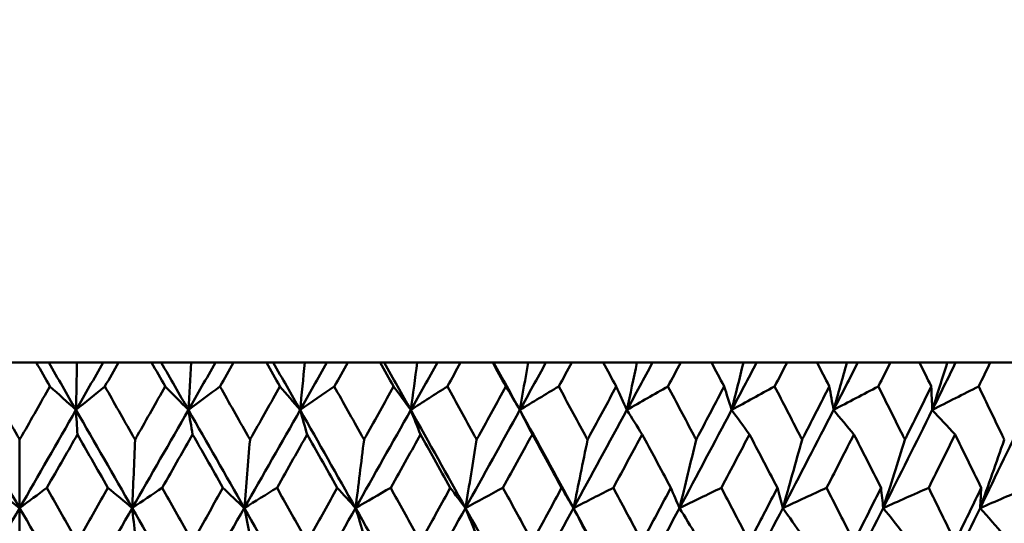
# Model space of a CAD drawing. Header units: millimetres. Extents: x 113 to 2969, y 62 to 2427.
# Tile 132 of 256: x 1134.49 to 1145.21, y 150.58 to 156.06. Entities that reach past the tile are written whole.
import ezdxf

# ---------------------------------------------------------------- set-up
doc = ezdxf.new("R2010")
doc.units = ezdxf.units.MM
doc.header["$LTSCALE"] = 12
doc.layers.add('Widoczne (ISO)', color=7, linetype='Continuous', lineweight=50)

msp = doc.modelspace()

# ---------------------------------------------------------------- linework, layer by layer
at = {"layer": 'Widoczne (ISO)'}
for p, q in [((1134.675, 152.33), (1134.314, 152.33)), ((1134.675, 152.33), (1134.811, 152.33)), ((1134.811, 152.33), (1135.117, 152.33)), ((1135.117, 152.33), (1135.403, 152.33)), ((1135.403, 152.33), (1135.57, 152.33)), ((1135.93, 152.33), (1135.57, 152.33)), ((1135.93, 152.33), (1136.035, 152.33)), ((1136.035, 152.33), (1136.361, 152.33)), ((1136.361, 152.33), (1136.625, 152.33)), ((1136.625, 152.33), (1136.822, 152.33)), ((1137.18, 152.33), (1136.822, 152.33)), ((1137.18, 152.33), (1137.254, 152.33)), ((1137.254, 152.33), (1137.597, 152.33)), ((1137.597, 152.33), (1137.839, 152.33)), ((1137.839, 152.33), (1138.065, 152.33)), ((1138.419, 152.33), (1138.065, 152.33)), ((1138.419, 152.33), (1138.461, 152.33)), ((1138.461, 152.33), (1138.821, 152.33)), ((1138.821, 152.33), (1139.04, 152.33)), ((1139.04, 152.33), (1139.293, 152.33)), ((1139.643, 152.33), (1139.293, 152.33)), ((1139.643, 152.33), (1139.653, 152.33)), ((1139.653, 152.33), (1140.028, 152.33)), ((1140.028, 152.33), (1140.222, 152.33)), ((1140.222, 152.33), (1140.503, 152.33)), ((1140.846, 152.33), (1140.503, 152.33)), ((1140.846, 152.33), (1141.213, 152.33)), ((1141.213, 152.33), (1141.382, 152.33)), ((1141.382, 152.33), (1141.689, 152.33)), ((1142.024, 152.33), (1141.689, 152.33)), ((1142.024, 152.33), (1142.371, 152.33)), ((1142.371, 152.33), (1142.515, 152.33)), ((1142.515, 152.33), (1142.846, 152.33)), ((1143.173, 152.33), (1142.846, 152.33)), ((1143.173, 152.33), (1143.498, 152.33)), ((1143.498, 152.33), (1143.616, 152.33)), ((1143.616, 152.33), (1143.971, 152.33)), ((1144.287, 152.33), (1143.971, 152.33)), ((1144.287, 152.33), (1144.59, 152.33)), ((1144.59, 152.33), (1144.681, 152.33)), ((1144.681, 152.33), (1145.058, 152.33)), ((1145.363, 152.33), (1145.058, 152.33)), ((1134.494, 151.489), (1134.494, 150.746)), ((1134.494, 150.447), (1134.494, 150.746))]:
    msp.add_line(p, q, dxfattribs=at)
msp.add_circle((1134.494, 112.33), 50, dxfattribs=at)
for points, knots in [([(1134.823, 152.07), (1134.823, 152.071), (1134.823, 152.071), (1134.773, 152.158), (1134.724, 152.244), (1134.675, 152.33)], [0.02951568, 0.02951568, 0.02951568, 0.02951568, 0.02969929, 0.02969929, 0.05939589, 0.05939589, 0.05939589, 0.05939589]), ([(1135.57, 152.33), (1135.521, 152.244), (1135.472, 152.158), (1135.422, 152.071), (1135.422, 152.071), (1135.422, 152.07)], [0, 0, 0, 0, 0.02969567, 0.02969567, 0.02988021, 0.02988021, 0.02988021, 0.02988021]), ([(1136.078, 152.07), (1136.078, 152.071), (1136.078, 152.071), (1136.028, 152.158), (1135.979, 152.244), (1135.93, 152.33)], [0.02951568, 0.02951568, 0.02951568, 0.02951568, 0.02969929, 0.02969929, 0.05939589, 0.05939589, 0.05939589, 0.05939589]), ([(1136.822, 152.33), (1136.773, 152.244), (1136.724, 152.158), (1136.675, 152.071), (1136.675, 152.071), (1136.674, 152.07)], [0, 0, 0, 0, 0.02969567, 0.02969567, 0.02988021, 0.02988021, 0.02988021, 0.02988021]), ([(1137.327, 152.07), (1137.327, 152.071), (1137.326, 152.071), (1137.277, 152.158), (1137.229, 152.244), (1137.18, 152.33)], [0.02951568, 0.02951568, 0.02951568, 0.02951568, 0.02969929, 0.02969929, 0.05939589, 0.05939589, 0.05939589, 0.05939589]), ([(1138.065, 152.33), (1138.016, 152.244), (1137.968, 152.158), (1137.919, 152.071), (1137.919, 152.071), (1137.918, 152.07)], [0, 0, 0, 0, 0.02969567, 0.02969567, 0.02988021, 0.02988021, 0.02988021, 0.02988021]), ([(1138.564, 152.07), (1138.564, 152.071), (1138.564, 152.071), (1138.515, 152.158), (1138.467, 152.244), (1138.419, 152.33)], [0.02951568, 0.02951568, 0.02951568, 0.02951568, 0.02969929, 0.02969929, 0.05939589, 0.05939589, 0.05939589, 0.05939589]), ([(1139.293, 152.33), (1139.245, 152.244), (1139.198, 152.158), (1139.15, 152.071), (1139.149, 152.071), (1139.149, 152.07)], [0, 0, 0, 0, 0.02969567, 0.02969567, 0.02988021, 0.02988021, 0.02988021, 0.02988021]), ([(1139.786, 152.07), (1139.786, 152.071), (1139.785, 152.071), (1139.738, 152.158), (1139.69, 152.244), (1139.643, 152.33)], [0.02951568, 0.02951568, 0.02951568, 0.02951568, 0.02969929, 0.02969929, 0.05939589, 0.05939589, 0.05939589, 0.05939589]), ([(1140.503, 152.33), (1140.456, 152.244), (1140.409, 152.158), (1140.362, 152.071), (1140.361, 152.071), (1140.361, 152.07)], [0, 0, 0, 0, 0.02969567, 0.02969567, 0.02988021, 0.02988021, 0.02988021, 0.02988021]), ([(1140.987, 152.07), (1140.986, 152.071), (1140.986, 152.071), (1140.939, 152.158), (1140.893, 152.244), (1140.846, 152.33)], [0.02951568, 0.02951568, 0.02951568, 0.02951568, 0.02969929, 0.02969929, 0.05939589, 0.05939589, 0.05939589, 0.05939589]), ([(1141.689, 152.33), (1141.643, 152.244), (1141.597, 152.158), (1141.551, 152.071), (1141.55, 152.071), (1141.55, 152.07)], [0, 0, 0, 0, 0.02969567, 0.02969567, 0.02988021, 0.02988021, 0.02988021, 0.02988021]), ([(1142.162, 152.07), (1142.161, 152.071), (1142.161, 152.071), (1142.115, 152.158), (1142.07, 152.244), (1142.024, 152.33)], [0.02951568, 0.02951568, 0.02951568, 0.02951568, 0.02969929, 0.02969929, 0.05939589, 0.05939589, 0.05939589, 0.05939589]), ([(1142.846, 152.33), (1142.802, 152.244), (1142.757, 152.158), (1142.712, 152.071), (1142.711, 152.071), (1142.711, 152.07)], [0, 0, 0, 0, 0.02969567, 0.02969567, 0.02988021, 0.02988021, 0.02988021, 0.02988021]), ([(1143.306, 152.07), (1143.306, 152.071), (1143.306, 152.071), (1143.261, 152.158), (1143.217, 152.244), (1143.173, 152.33)], [0.02951568, 0.02951568, 0.02951568, 0.02951568, 0.02969929, 0.02969929, 0.05939589, 0.05939589, 0.05939589, 0.05939589]), ([(1143.971, 152.33), (1143.928, 152.244), (1143.884, 152.158), (1143.84, 152.071), (1143.84, 152.071), (1143.84, 152.07)], [0, 0, 0, 0, 0.02969567, 0.02969567, 0.02988021, 0.02988021, 0.02988021, 0.02988021]), ([(1144.416, 152.07), (1144.416, 152.071), (1144.416, 152.071), (1144.373, 152.158), (1144.33, 152.244), (1144.287, 152.33)], [0.02951568, 0.02951568, 0.02951568, 0.02951568, 0.02969929, 0.02969929, 0.05939589, 0.05939589, 0.05939589, 0.05939589]), ([(1145.058, 152.33), (1145.016, 152.244), (1144.974, 152.158), (1144.932, 152.071), (1144.932, 152.071), (1144.932, 152.07)], [0, 0, 0, 0, 0.02969567, 0.02969567, 0.02988021, 0.02988021, 0.02988021, 0.02988021]), ([(1134.165, 152.07), (1134.266, 151.893), (1134.366, 151.716), (1134.476, 151.522), (1134.485, 151.506), (1134.494, 151.489)], [0.0297954, 0.0297954, 0.0297954, 0.0297954, 0.09092493, 0.09092493, 0.09655955, 0.09655955, 0.09655955, 0.09655955]), ([(1134.494, 151.489), (1134.503, 151.506), (1134.513, 151.522), (1134.622, 151.716), (1134.723, 151.893), (1134.823, 152.07)], [0.0853813, 0.0853813, 0.0853813, 0.0853813, 0.09097809, 0.09097809, 0.15214536, 0.15214536, 0.15214536, 0.15214536]), ([(1135.422, 152.07), (1135.522, 151.893), (1135.622, 151.716), (1135.732, 151.522), (1135.741, 151.506), (1135.75, 151.489)], [0.0297954, 0.0297954, 0.0297954, 0.0297954, 0.09092493, 0.09092493, 0.09655955, 0.09655955, 0.09655955, 0.09655955]), ([(1135.75, 151.489), (1135.759, 151.506), (1135.768, 151.522), (1135.878, 151.716), (1135.978, 151.893), (1136.078, 152.07)], [0.0853813, 0.0853813, 0.0853813, 0.0853813, 0.09097809, 0.09097809, 0.15214536, 0.15214536, 0.15214536, 0.15214536]), ([(1136.674, 152.07), (1136.774, 151.893), (1136.874, 151.716), (1136.983, 151.522), (1136.992, 151.506), (1137.001, 151.489)], [0.0297954, 0.0297954, 0.0297954, 0.0297954, 0.09092493, 0.09092493, 0.09655955, 0.09655955, 0.09655955, 0.09655955]), ([(1137.001, 151.489), (1137.01, 151.506), (1137.019, 151.522), (1137.128, 151.716), (1137.227, 151.893), (1137.327, 152.07)], [0.0853813, 0.0853813, 0.0853813, 0.0853813, 0.09097809, 0.09097809, 0.15214536, 0.15214536, 0.15214536, 0.15214536]), ([(1137.918, 152.07), (1138.017, 151.893), (1138.116, 151.716), (1138.224, 151.522), (1138.233, 151.506), (1138.242, 151.489)], [0.0297954, 0.0297954, 0.0297954, 0.0297954, 0.09092493, 0.09092493, 0.09655955, 0.09655955, 0.09655955, 0.09655955]), ([(1138.242, 151.489), (1138.251, 151.506), (1138.26, 151.522), (1138.368, 151.716), (1138.466, 151.893), (1138.564, 152.07)], [0.0853813, 0.0853813, 0.0853813, 0.0853813, 0.09097809, 0.09097809, 0.15214536, 0.15214536, 0.15214536, 0.15214536]), ([(1139.149, 152.07), (1139.247, 151.893), (1139.344, 151.716), (1139.45, 151.522), (1139.459, 151.506), (1139.468, 151.489)], [0.0297954, 0.0297954, 0.0297954, 0.0297954, 0.09092493, 0.09092493, 0.09655955, 0.09655955, 0.09655955, 0.09655955]), ([(1139.468, 151.489), (1139.477, 151.506), (1139.486, 151.522), (1139.592, 151.716), (1139.689, 151.893), (1139.786, 152.07)], [0.0853813, 0.0853813, 0.0853813, 0.0853813, 0.09097809, 0.09097809, 0.15214536, 0.15214536, 0.15214536, 0.15214536]), ([(1140.361, 152.07), (1140.457, 151.893), (1140.553, 151.716), (1140.657, 151.522), (1140.666, 151.506), (1140.675, 151.489)], [0.0297954, 0.0297954, 0.0297954, 0.0297954, 0.09092493, 0.09092493, 0.09655955, 0.09655955, 0.09655955, 0.09655955]), ([(1140.675, 151.489), (1140.683, 151.506), (1140.692, 151.522), (1140.796, 151.716), (1140.892, 151.893), (1140.987, 152.07)], [0.0853813, 0.0853813, 0.0853813, 0.0853813, 0.09097809, 0.09097809, 0.15214536, 0.15214536, 0.15214536, 0.15214536]), ([(1141.55, 152.07), (1141.644, 151.893), (1141.738, 151.716), (1141.84, 151.522), (1141.848, 151.506), (1141.857, 151.489)], [0.0297954, 0.0297954, 0.0297954, 0.0297954, 0.09092493, 0.09092493, 0.09655955, 0.09655955, 0.09655955, 0.09655955]), ([(1141.857, 151.489), (1141.865, 151.506), (1141.874, 151.522), (1141.976, 151.716), (1142.069, 151.893), (1142.162, 152.07)], [0.0853813, 0.0853813, 0.0853813, 0.0853813, 0.09097809, 0.09097809, 0.15214536, 0.15214536, 0.15214536, 0.15214536]), ([(1142.711, 152.07), (1142.803, 151.893), (1142.894, 151.716), (1142.993, 151.522), (1143.002, 151.506), (1143.01, 151.489)], [0.0297954, 0.0297954, 0.0297954, 0.0297954, 0.09092493, 0.09092493, 0.09655955, 0.09655955, 0.09655955, 0.09655955]), ([(1143.01, 151.489), (1143.018, 151.506), (1143.027, 151.522), (1143.126, 151.716), (1143.216, 151.893), (1143.306, 152.07)], [0.0853813, 0.0853813, 0.0853813, 0.0853813, 0.09097809, 0.09097809, 0.15214536, 0.15214536, 0.15214536, 0.15214536]), ([(1143.84, 152.07), (1143.929, 151.893), (1144.017, 151.716), (1144.113, 151.522), (1144.121, 151.506), (1144.129, 151.489)], [0.0297954, 0.0297954, 0.0297954, 0.0297954, 0.09092493, 0.09092493, 0.09655955, 0.09655955, 0.09655955, 0.09655955]), ([(1144.129, 151.489), (1144.137, 151.506), (1144.145, 151.522), (1144.241, 151.716), (1144.329, 151.893), (1144.416, 152.07)], [0.0853813, 0.0853813, 0.0853813, 0.0853813, 0.09097809, 0.09097809, 0.15214536, 0.15214536, 0.15214536, 0.15214536]), ([(1144.932, 152.07), (1145.017, 151.893), (1145.103, 151.716), (1145.195, 151.522), (1145.203, 151.506), (1145.211, 151.489)], [0.0297954, 0.0297954, 0.0297954, 0.0297954, 0.09092493, 0.09092493, 0.09655955, 0.09655955, 0.09655955, 0.09655955]), ([(1135.123, 151.547), (1135.072, 151.458), (1135.021, 151.369), (1134.91, 151.176), (1134.85, 151.071), (1134.79, 150.966)], [0.03078053, 0.03078053, 0.03078053, 0.03078053, 0.06149921, 0.06149921, 0.09773041, 0.09773041, 0.09773041, 0.09773041]), ([(1135.454, 150.966), (1135.395, 151.071), (1135.335, 151.175), (1135.224, 151.369), (1135.173, 151.458), (1135.123, 151.547)], [0.02528165, 0.02528165, 0.02528165, 0.02528165, 0.06150593, 0.06150593, 0.09223152, 0.09223152, 0.09223152, 0.09223152]), ([(1136.376, 151.547), (1136.326, 151.458), (1136.275, 151.369), (1136.165, 151.176), (1136.105, 151.071), (1136.046, 150.966)], [0.03078053, 0.03078053, 0.03078053, 0.03078053, 0.06149921, 0.06149921, 0.09773041, 0.09773041, 0.09773041, 0.09773041]), ([(1136.707, 150.966), (1136.647, 151.071), (1136.588, 151.175), (1136.478, 151.369), (1136.427, 151.458), (1136.376, 151.547)], [0.02528165, 0.02528165, 0.02528165, 0.02528165, 0.06150593, 0.06150593, 0.09223152, 0.09223152, 0.09223152, 0.09223152]), ([(1137.623, 151.547), (1137.573, 151.458), (1137.523, 151.369), (1137.413, 151.176), (1137.354, 151.071), (1137.295, 150.966)], [0.03078053, 0.03078053, 0.03078053, 0.03078053, 0.06149921, 0.06149921, 0.09773041, 0.09773041, 0.09773041, 0.09773041]), ([(1137.951, 150.966), (1137.892, 151.071), (1137.833, 151.175), (1137.723, 151.369), (1137.673, 151.458), (1137.623, 151.547)], [0.02528165, 0.02528165, 0.02528165, 0.02528165, 0.06150593, 0.06150593, 0.09223152, 0.09223152, 0.09223152, 0.09223152]), ([(1138.857, 151.547), (1138.808, 151.458), (1138.758, 151.369), (1138.65, 151.176), (1138.591, 151.071), (1138.532, 150.966)], [0.03078053, 0.03078053, 0.03078053, 0.03078053, 0.06149921, 0.06149921, 0.09773041, 0.09773041, 0.09773041, 0.09773041]), ([(1139.181, 150.966), (1139.122, 151.071), (1139.064, 151.175), (1138.956, 151.369), (1138.907, 151.458), (1138.857, 151.547)], [0.02528165, 0.02528165, 0.02528165, 0.02528165, 0.06150593, 0.06150593, 0.09223152, 0.09223152, 0.09223152, 0.09223152]), ([(1140.074, 151.547), (1140.025, 151.458), (1139.976, 151.369), (1139.87, 151.176), (1139.812, 151.071), (1139.754, 150.966)], [0.03078053, 0.03078053, 0.03078053, 0.03078053, 0.06149921, 0.06149921, 0.09773041, 0.09773041, 0.09773041, 0.09773041]), ([(1140.392, 150.966), (1140.335, 151.071), (1140.278, 151.175), (1140.172, 151.369), (1140.123, 151.458), (1140.074, 151.547)], [0.02528165, 0.02528165, 0.02528165, 0.02528165, 0.06150593, 0.06150593, 0.09223152, 0.09223152, 0.09223152, 0.09223152]), ([(1141.269, 151.547), (1141.221, 151.458), (1141.173, 151.369), (1141.069, 151.176), (1141.012, 151.071), (1140.956, 150.966)], [0.03078053, 0.03078053, 0.03078053, 0.03078053, 0.06149921, 0.06149921, 0.09773041, 0.09773041, 0.09773041, 0.09773041]), ([(1141.581, 150.966), (1141.525, 151.071), (1141.469, 151.175), (1141.365, 151.369), (1141.317, 151.458), (1141.269, 151.547)], [0.02528165, 0.02528165, 0.02528165, 0.02528165, 0.06150593, 0.06150593, 0.09223152, 0.09223152, 0.09223152, 0.09223152]), ([(1142.437, 151.547), (1142.391, 151.458), (1142.344, 151.369), (1142.242, 151.176), (1142.187, 151.071), (1142.131, 150.966)], [0.03078053, 0.03078053, 0.03078053, 0.03078053, 0.06149921, 0.06149921, 0.09773041, 0.09773041, 0.09773041, 0.09773041]), ([(1142.741, 150.966), (1142.686, 151.071), (1142.632, 151.175), (1142.53, 151.369), (1142.484, 151.458), (1142.437, 151.547)], [0.02528165, 0.02528165, 0.02528165, 0.02528165, 0.06150593, 0.06150593, 0.09223152, 0.09223152, 0.09223152, 0.09223152]), ([(1143.574, 151.547), (1143.529, 151.458), (1143.483, 151.369), (1143.384, 151.176), (1143.331, 151.071), (1143.277, 150.966)], [0.03078053, 0.03078053, 0.03078053, 0.03078053, 0.06149921, 0.06149921, 0.09773041, 0.09773041, 0.09773041, 0.09773041]), ([(1143.869, 150.966), (1143.816, 151.071), (1143.763, 151.175), (1143.665, 151.369), (1143.619, 151.458), (1143.574, 151.547)], [0.02528165, 0.02528165, 0.02528165, 0.02528165, 0.06150593, 0.06150593, 0.09223152, 0.09223152, 0.09223152, 0.09223152]), ([(1144.675, 151.547), (1144.631, 151.458), (1144.588, 151.369), (1144.492, 151.176), (1144.44, 151.071), (1144.388, 150.966)], [0.03078053, 0.03078053, 0.03078053, 0.03078053, 0.06149921, 0.06149921, 0.09773041, 0.09773041, 0.09773041, 0.09773041]), ([(1144.96, 150.966), (1144.909, 151.071), (1144.857, 151.175), (1144.763, 151.369), (1144.719, 151.458), (1144.675, 151.547)], [0.02528165, 0.02528165, 0.02528165, 0.02528165, 0.06150593, 0.06150593, 0.09223152, 0.09223152, 0.09223152, 0.09223152]), ([(1134.79, 150.966), (1134.887, 150.794), (1134.984, 150.623), (1135.095, 150.427), (1135.109, 150.403), (1135.123, 150.378)], [0.02983351, 0.02983351, 0.02983351, 0.02983351, 0.0889495, 0.0889495, 0.09731113, 0.09731113, 0.09731113, 0.09731113]), ([(1135.123, 150.378), (1135.136, 150.403), (1135.15, 150.427), (1135.26, 150.623), (1135.357, 150.794), (1135.454, 150.966)], [0.0806421, 0.0806421, 0.0806421, 0.0806421, 0.08897282, 0.08897282, 0.14811965, 0.14811965, 0.14811965, 0.14811965]), ([(1136.046, 150.966), (1136.142, 150.794), (1136.239, 150.623), (1136.349, 150.427), (1136.363, 150.403), (1136.376, 150.378)], [0.02983351, 0.02983351, 0.02983351, 0.02983351, 0.0889495, 0.0889495, 0.09731113, 0.09731113, 0.09731113, 0.09731113]), ([(1136.376, 150.378), (1136.39, 150.403), (1136.404, 150.427), (1136.514, 150.623), (1136.61, 150.794), (1136.707, 150.966)], [0.0806421, 0.0806421, 0.0806421, 0.0806421, 0.08897282, 0.08897282, 0.14811965, 0.14811965, 0.14811965, 0.14811965]), ([(1137.295, 150.966), (1137.391, 150.794), (1137.487, 150.623), (1137.596, 150.427), (1137.609, 150.403), (1137.623, 150.378)], [0.02983351, 0.02983351, 0.02983351, 0.02983351, 0.0889495, 0.0889495, 0.09731113, 0.09731113, 0.09731113, 0.09731113]), ([(1137.623, 150.378), (1137.636, 150.403), (1137.65, 150.427), (1137.759, 150.623), (1137.855, 150.794), (1137.951, 150.966)], [0.0806421, 0.0806421, 0.0806421, 0.0806421, 0.08897282, 0.08897282, 0.14811965, 0.14811965, 0.14811965, 0.14811965]), ([(1138.532, 150.966), (1138.627, 150.794), (1138.722, 150.623), (1138.83, 150.427), (1138.844, 150.403), (1138.857, 150.378)], [0.02983351, 0.02983351, 0.02983351, 0.02983351, 0.0889495, 0.0889495, 0.09731113, 0.09731113, 0.09731113, 0.09731113]), ([(1138.857, 150.378), (1138.871, 150.403), (1138.884, 150.427), (1138.992, 150.623), (1139.086, 150.794), (1139.181, 150.966)], [0.0806421, 0.0806421, 0.0806421, 0.0806421, 0.08897282, 0.08897282, 0.14811965, 0.14811965, 0.14811965, 0.14811965]), ([(1139.754, 150.966), (1139.848, 150.794), (1139.941, 150.623), (1140.048, 150.427), (1140.061, 150.403), (1140.074, 150.378)], [0.02983351, 0.02983351, 0.02983351, 0.02983351, 0.0889495, 0.0889495, 0.09731113, 0.09731113, 0.09731113, 0.09731113]), ([(1140.074, 150.378), (1140.087, 150.403), (1140.1, 150.427), (1140.207, 150.623), (1140.3, 150.794), (1140.392, 150.966)], [0.0806421, 0.0806421, 0.0806421, 0.0806421, 0.08897282, 0.08897282, 0.14811965, 0.14811965, 0.14811965, 0.14811965]), ([(1140.956, 150.966), (1141.047, 150.794), (1141.139, 150.623), (1141.243, 150.427), (1141.256, 150.403), (1141.269, 150.378)], [0.02983351, 0.02983351, 0.02983351, 0.02983351, 0.0889495, 0.0889495, 0.09731113, 0.09731113, 0.09731113, 0.09731113]), ([(1141.269, 150.378), (1141.282, 150.403), (1141.295, 150.427), (1141.399, 150.623), (1141.49, 150.794), (1141.581, 150.966)], [0.0806421, 0.0806421, 0.0806421, 0.0806421, 0.08897282, 0.08897282, 0.14811965, 0.14811965, 0.14811965, 0.14811965]), ([(1142.131, 150.966), (1142.221, 150.794), (1142.31, 150.623), (1142.412, 150.427), (1142.425, 150.403), (1142.437, 150.378)], [0.02983351, 0.02983351, 0.02983351, 0.02983351, 0.0889495, 0.0889495, 0.09731113, 0.09731113, 0.09731113, 0.09731113]), ([(1142.437, 150.378), (1142.45, 150.403), (1142.462, 150.427), (1142.564, 150.623), (1142.653, 150.794), (1142.741, 150.966)], [0.0806421, 0.0806421, 0.0806421, 0.0806421, 0.08897282, 0.08897282, 0.14811965, 0.14811965, 0.14811965, 0.14811965]), ([(1143.277, 150.966), (1143.364, 150.794), (1143.451, 150.623), (1143.55, 150.427), (1143.562, 150.403), (1143.574, 150.378)], [0.02983351, 0.02983351, 0.02983351, 0.02983351, 0.0889495, 0.0889495, 0.09731113, 0.09731113, 0.09731113, 0.09731113]), ([(1143.574, 150.378), (1143.586, 150.403), (1143.598, 150.427), (1143.697, 150.623), (1143.783, 150.794), (1143.869, 150.966)], [0.0806421, 0.0806421, 0.0806421, 0.0806421, 0.08897282, 0.08897282, 0.14811965, 0.14811965, 0.14811965, 0.14811965]), ([(1144.388, 150.966), (1144.472, 150.794), (1144.556, 150.623), (1144.652, 150.427), (1144.663, 150.403), (1144.675, 150.378)], [0.02983351, 0.02983351, 0.02983351, 0.02983351, 0.0889495, 0.0889495, 0.09731113, 0.09731113, 0.09731113, 0.09731113]), ([(1144.675, 150.378), (1144.687, 150.403), (1144.699, 150.427), (1144.794, 150.623), (1144.877, 150.794), (1144.96, 150.966)], [0.0806421, 0.0806421, 0.0806421, 0.0806421, 0.08897282, 0.08897282, 0.14811965, 0.14811965, 0.14811965, 0.14811965])]:
    msp.add_open_spline(points, degree=3, knots=knots, dxfattribs=at)
for points in [[(1135.107, 151.814), (1135.009, 151.986), (1134.91, 152.158), (1134.811, 152.33)], [(1135.107, 151.814), (1135.206, 151.986), (1135.305, 152.158), (1135.403, 152.33)], [(1135.117, 152.33), (1135.114, 152.158), (1135.111, 151.986), (1135.107, 151.814)], [(1136.331, 151.814), (1136.232, 151.986), (1136.134, 152.158), (1136.035, 152.33)], [(1136.331, 151.814), (1136.429, 151.986), (1136.527, 152.158), (1136.625, 152.33)], [(1136.361, 152.33), (1136.351, 152.158), (1136.341, 151.986), (1136.331, 151.814)], [(1137.547, 151.814), (1137.449, 151.986), (1137.352, 152.158), (1137.254, 152.33)], [(1137.547, 151.814), (1137.644, 151.986), (1137.742, 152.158), (1137.839, 152.33)], [(1137.597, 152.33), (1137.58, 152.158), (1137.563, 151.986), (1137.547, 151.814)], [(1138.751, 151.814), (1138.654, 151.986), (1138.558, 152.158), (1138.461, 152.33)], [(1138.751, 151.814), (1138.847, 151.986), (1138.944, 152.158), (1139.04, 152.33)], [(1138.821, 152.33), (1138.798, 152.158), (1138.774, 151.986), (1138.751, 151.814)], [(1139.938, 151.814), (1139.843, 151.986), (1139.748, 152.158), (1139.653, 152.33)], [(1139.938, 151.814), (1140.033, 151.986), (1140.128, 152.158), (1140.222, 152.33)], [(1140.028, 152.33), (1139.998, 152.158), (1139.968, 151.986), (1139.938, 151.814)], [(1141.104, 151.814), (1141.197, 151.986), (1141.29, 152.158), (1141.382, 152.33)], [(1141.213, 152.33), (1141.176, 152.158), (1141.14, 151.986), (1141.104, 151.814)], [(1142.243, 151.814), (1142.334, 151.986), (1142.425, 152.158), (1142.515, 152.33)], [(1142.371, 152.33), (1142.329, 152.158), (1142.286, 151.986), (1142.243, 151.814)], [(1143.352, 151.814), (1143.441, 151.986), (1143.529, 152.158), (1143.616, 152.33)], [(1143.498, 152.33), (1143.45, 152.158), (1143.401, 151.986), (1143.352, 151.814)], [(1144.427, 151.814), (1144.512, 151.986), (1144.597, 152.158), (1144.681, 152.33)], [(1144.59, 152.33), (1144.536, 152.158), (1144.481, 151.986), (1144.427, 151.814)], [(1135.107, 151.814), (1135.013, 151.9), (1134.918, 151.985), (1134.823, 152.07)], [(1135.107, 151.814), (1135.212, 151.9), (1135.317, 151.985), (1135.422, 152.07)], [(1136.331, 151.814), (1136.246, 151.9), (1136.162, 151.985), (1136.078, 152.07)], [(1136.331, 151.814), (1136.445, 151.9), (1136.56, 151.985), (1136.674, 152.07)], [(1137.547, 151.814), (1137.473, 151.9), (1137.4, 151.985), (1137.327, 152.07)], [(1137.547, 151.814), (1137.67, 151.9), (1137.794, 151.985), (1137.918, 152.07)], [(1138.751, 151.814), (1138.689, 151.9), (1138.627, 151.985), (1138.564, 152.07)], [(1138.751, 151.814), (1138.883, 151.9), (1139.016, 151.985), (1139.149, 152.07)], [(1139.938, 151.814), (1139.887, 151.9), (1139.837, 151.985), (1139.786, 152.07)], [(1139.938, 151.814), (1140.079, 151.9), (1140.22, 151.985), (1140.361, 152.07)], [(1141.104, 151.814), (1141.065, 151.9), (1141.026, 151.985), (1140.987, 152.07)], [(1141.104, 151.814), (1141.252, 151.9), (1141.401, 151.985), (1141.55, 152.07)], [(1142.243, 151.814), (1142.216, 151.9), (1142.189, 151.985), (1142.162, 152.07)], [(1142.243, 151.814), (1142.399, 151.9), (1142.555, 151.985), (1142.711, 152.07)], [(1143.352, 151.814), (1143.337, 151.9), (1143.322, 151.985), (1143.306, 152.07)], [(1143.352, 151.814), (1143.515, 151.9), (1143.677, 151.985), (1143.84, 152.07)], [(1144.427, 151.814), (1144.423, 151.9), (1144.42, 151.985), (1144.416, 152.07)], [(1144.427, 151.814), (1144.595, 151.9), (1144.763, 151.985), (1144.932, 152.07)], [(1134.494, 150.746), (1134.29, 151.102), (1134.086, 151.458), (1133.881, 151.814)], [(1134.494, 150.746), (1134.698, 151.102), (1134.903, 151.458), (1135.107, 151.814)], [(1135.719, 150.746), (1135.516, 151.102), (1135.312, 151.458), (1135.107, 151.814)], [(1135.123, 151.547), (1135.117, 151.636), (1135.112, 151.725), (1135.107, 151.814)], [(1135.719, 150.746), (1135.923, 151.102), (1136.127, 151.458), (1136.331, 151.814)], [(1136.939, 150.746), (1136.737, 151.102), (1136.534, 151.458), (1136.331, 151.814)], [(1136.376, 151.547), (1136.361, 151.636), (1136.346, 151.725), (1136.331, 151.814)], [(1136.939, 150.746), (1137.142, 151.102), (1137.345, 151.458), (1137.547, 151.814)], [(1138.15, 150.746), (1137.949, 151.102), (1137.748, 151.458), (1137.547, 151.814)], [(1137.623, 151.547), (1137.598, 151.636), (1137.572, 151.725), (1137.547, 151.814)], [(1138.15, 150.746), (1138.351, 151.102), (1138.551, 151.458), (1138.751, 151.814)], [(1139.346, 150.746), (1139.148, 151.102), (1138.95, 151.458), (1138.751, 151.814)], [(1138.857, 151.547), (1138.822, 151.636), (1138.786, 151.725), (1138.751, 151.814)], [(1139.346, 150.746), (1139.544, 151.102), (1139.741, 151.458), (1139.938, 151.814)], [(1140.523, 150.746), (1140.329, 151.102), (1140.134, 151.458), (1139.938, 151.814)], [(1140.074, 151.547), (1140.029, 151.636), (1139.983, 151.725), (1139.938, 151.814)], [(1140.523, 150.746), (1140.717, 151.102), (1140.911, 151.458), (1141.104, 151.814)], [(1141.269, 151.547), (1141.214, 151.636), (1141.159, 151.725), (1141.104, 151.814)], [(1141.676, 150.746), (1141.866, 151.102), (1142.055, 151.458), (1142.243, 151.814)], [(1142.437, 151.547), (1142.373, 151.636), (1142.308, 151.725), (1142.243, 151.814)], [(1142.801, 150.746), (1142.986, 151.102), (1143.17, 151.458), (1143.352, 151.814)], [(1143.574, 151.547), (1143.5, 151.636), (1143.426, 151.725), (1143.352, 151.814)], [(1143.893, 150.746), (1144.072, 151.102), (1144.25, 151.458), (1144.427, 151.814)], [(1144.675, 151.547), (1144.592, 151.636), (1144.509, 151.725), (1144.427, 151.814)], [(1144.948, 150.746), (1145.12, 151.102), (1145.292, 151.458), (1145.462, 151.814)], [(1135.75, 151.489), (1135.74, 151.241), (1135.73, 150.993), (1135.719, 150.746)], [(1137.001, 151.489), (1136.981, 151.241), (1136.96, 150.993), (1136.939, 150.746)], [(1138.242, 151.489), (1138.211, 151.241), (1138.181, 150.993), (1138.15, 150.746)], [(1139.468, 151.489), (1139.428, 151.241), (1139.387, 150.993), (1139.346, 150.746)], [(1140.675, 151.489), (1140.624, 151.241), (1140.574, 150.993), (1140.523, 150.746)], [(1141.857, 151.489), (1141.797, 151.241), (1141.737, 150.993), (1141.676, 150.746)], [(1143.01, 151.489), (1142.941, 151.241), (1142.871, 150.993), (1142.801, 150.746)], [(1144.129, 151.489), (1144.051, 151.241), (1143.972, 150.993), (1143.893, 150.746)], [(1145.211, 151.489), (1145.124, 151.241), (1145.036, 150.993), (1144.948, 150.746)], [(1134.494, 150.746), (1134.396, 150.819), (1134.297, 150.893), (1134.198, 150.966)], [(1134.494, 150.746), (1134.593, 150.819), (1134.692, 150.893), (1134.79, 150.966)], [(1135.719, 150.746), (1135.631, 150.819), (1135.543, 150.893), (1135.454, 150.966)], [(1135.719, 150.746), (1135.828, 150.819), (1135.937, 150.893), (1136.046, 150.966)], [(1136.939, 150.746), (1136.862, 150.819), (1136.784, 150.893), (1136.707, 150.966)], [(1136.939, 150.746), (1137.058, 150.819), (1137.176, 150.893), (1137.295, 150.966)], [(1138.15, 150.746), (1138.084, 150.819), (1138.017, 150.893), (1137.951, 150.966)], [(1138.15, 150.746), (1138.277, 150.819), (1138.405, 150.893), (1138.532, 150.966)], [(1139.346, 150.746), (1139.291, 150.819), (1139.236, 150.893), (1139.181, 150.966)], [(1139.346, 150.746), (1139.482, 150.819), (1139.618, 150.893), (1139.754, 150.966)], [(1140.523, 150.746), (1140.479, 150.819), (1140.436, 150.893), (1140.392, 150.966)], [(1140.523, 150.746), (1140.667, 150.819), (1140.811, 150.893), (1140.956, 150.966)], [(1141.676, 150.746), (1141.644, 150.819), (1141.612, 150.893), (1141.581, 150.966)], [(1141.676, 150.746), (1141.828, 150.819), (1141.98, 150.893), (1142.131, 150.966)], [(1142.801, 150.746), (1142.781, 150.819), (1142.761, 150.893), (1142.741, 150.966)], [(1142.801, 150.746), (1142.959, 150.819), (1143.118, 150.893), (1143.277, 150.966)], [(1143.893, 150.746), (1143.885, 150.819), (1143.877, 150.893), (1143.869, 150.966)], [(1143.893, 150.746), (1144.058, 150.819), (1144.223, 150.893), (1144.388, 150.966)], [(1144.948, 150.746), (1144.952, 150.819), (1144.956, 150.893), (1144.96, 150.966)], [(1144.948, 150.746), (1145.118, 150.819), (1145.289, 150.893), (1145.46, 150.966)], [(1133.882, 149.676), (1134.086, 150.033), (1134.29, 150.39), (1134.494, 150.746)], [(1135.107, 149.676), (1134.903, 150.033), (1134.699, 150.39), (1134.494, 150.746)], [(1135.107, 149.676), (1135.311, 150.033), (1135.515, 150.39), (1135.719, 150.746)], [(1136.33, 149.676), (1136.127, 150.033), (1135.923, 150.39), (1135.719, 150.746)], [(1135.75, 150.447), (1135.74, 150.547), (1135.73, 150.646), (1135.719, 150.746)], [(1136.33, 149.676), (1136.533, 150.033), (1136.736, 150.39), (1136.939, 150.746)], [(1137.546, 149.676), (1137.344, 150.033), (1137.142, 150.39), (1136.939, 150.746)], [(1137.001, 150.447), (1136.98, 150.547), (1136.96, 150.646), (1136.939, 150.746)], [(1137.546, 149.676), (1137.748, 150.033), (1137.949, 150.39), (1138.15, 150.746)], [(1138.749, 149.676), (1138.55, 150.033), (1138.35, 150.39), (1138.15, 150.746)], [(1138.242, 150.447), (1138.211, 150.547), (1138.181, 150.646), (1138.15, 150.746)], [(1138.749, 149.676), (1138.949, 150.033), (1139.148, 150.39), (1139.346, 150.746)], [(1139.936, 149.676), (1139.74, 150.033), (1139.544, 150.39), (1139.346, 150.746)], [(1139.468, 150.447), (1139.427, 150.547), (1139.387, 150.646), (1139.346, 150.746)], [(1139.936, 149.676), (1140.133, 150.033), (1140.328, 150.39), (1140.523, 150.746)], [(1141.102, 149.676), (1140.91, 150.033), (1140.717, 150.39), (1140.523, 150.746)], [(1140.675, 150.447), (1140.624, 150.547), (1140.573, 150.646), (1140.523, 150.746)], [(1141.102, 149.676), (1141.294, 150.033), (1141.486, 150.39), (1141.676, 150.746)], [(1141.857, 150.447), (1141.797, 150.547), (1141.736, 150.646), (1141.676, 150.746)], [(1142.241, 149.676), (1142.429, 150.033), (1142.615, 150.39), (1142.801, 150.746)], [(1143.01, 150.447), (1142.94, 150.547), (1142.87, 150.646), (1142.801, 150.746)], [(1143.35, 149.676), (1143.532, 150.033), (1143.713, 150.39), (1143.893, 150.746)], [(1144.129, 150.447), (1144.051, 150.547), (1143.972, 150.646), (1143.893, 150.746)], [(1144.424, 149.676), (1144.6, 150.033), (1144.774, 150.39), (1144.948, 150.746)], [(1145.211, 150.447), (1145.123, 150.547), (1145.035, 150.646), (1144.948, 150.746)]]:
    msp.add_open_spline(points, degree=3, dxfattribs=at)

doc.saveas('drawing.dxf')
